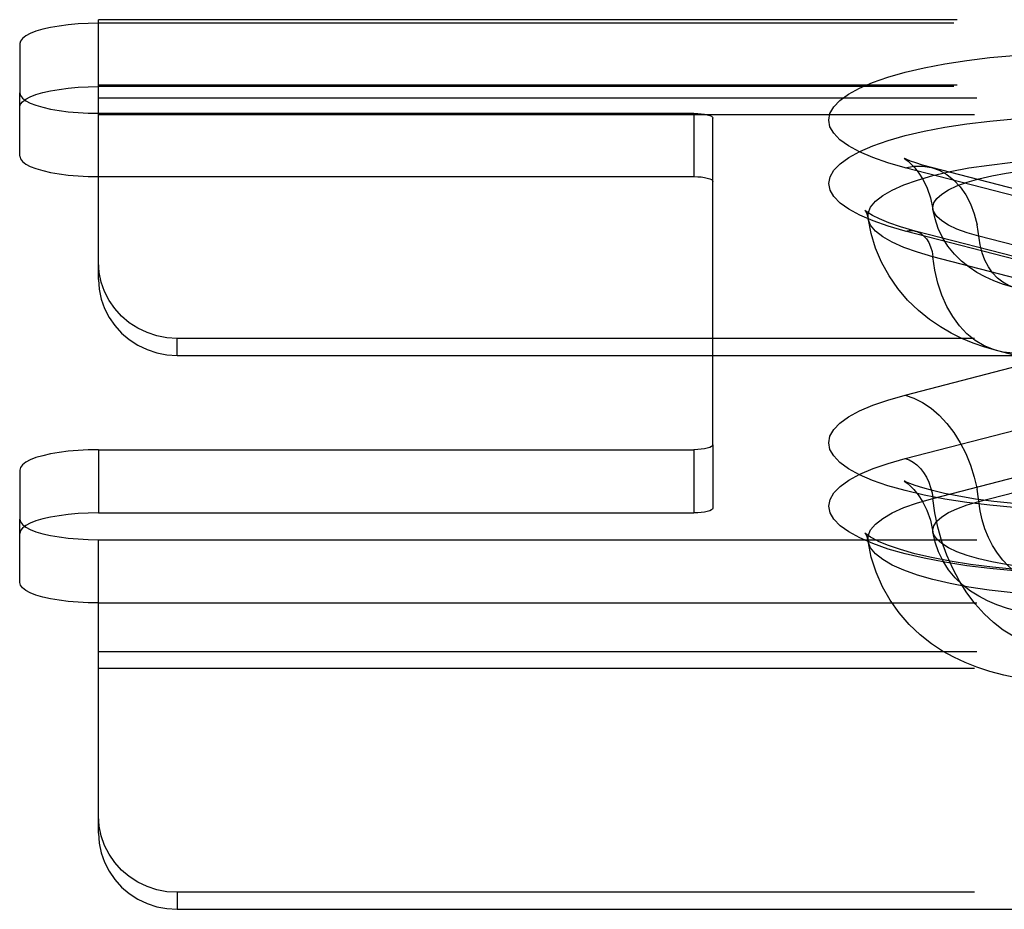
# Model space of a CAD drawing. Header units: inches. Extents: x 0 to 253, y 0 to 164.
# Tile 81 of 97: x 109.77 to 111.34, y 118.64 to 120.05. Entities that reach past the tile are written whole.
import ezdxf

# ---------------------------------------------------------------- set-up
doc = ezdxf.new("R2010")
doc.units = ezdxf.units.IN
doc.header["$LTSCALE"] = 13.939812
doc.header["$MEASUREMENT"] = 0
doc.linetypes.add('HIDDEN', pattern=[0.2, 0.1, -0.1])
doc.layers.add('DEFAULT_2', color=8, linetype='HIDDEN')

msp = doc.modelspace()

# ---------------------------------------------------------------- linework, layer by layer
at = {"layer": 'DEFAULT_2', "color": 8, "linetype": 'HIDDEN'}
for p, q in [((109.8998, 120.0425), (109.8998, 120.0482)), ((114.0508, 120.0482), (109.8998, 120.0482)), ((109.8998, 119.6362), (109.8998, 120.0425)), ((114.0453, 120.0425), (109.8998, 120.0425)), ((109.7748, 120.0102), (109.7748, 119.9321)), ((114.0508, 119.9442), (109.8998, 119.9442)), ((109.7748, 119.8316), (109.7748, 119.9321)), ((114.0453, 119.9421), (109.8998, 119.9421)), ((109.8998, 119.9244), (114.0783, 119.9244)), ((109.8998, 119.8997), (110.8448, 119.8997)), ((114.0783, 119.8975), (109.8998, 119.8975)), ((110.8448, 119.8997), (110.8448, 119.7993)), ((110.8748, 119.3737), (110.8748, 119.892)), ((111.4129, 119.7529), (111.18, 119.8132)), ((111.4547, 119.7532), (111.2218, 119.8135)), ((109.8998, 119.7993), (110.8448, 119.7993)), ((111.4132, 119.6525), (111.1803, 119.7128)), ((111.4289, 119.6526), (111.1959, 119.7129)), ((111.5298, 119.6445), (111.2969, 119.7048)), ((111.457, 119.6118), (111.224, 119.6721)), ((110.0248, 119.5155), (110.0248, 119.5424)), ((114.0783, 119.5424), (110.0248, 119.5424)), ((111.56, 119.4624), (111.327, 119.5227)), ((110.0248, 119.5155), (114.0783, 119.5155)), ((111.18, 119.4525), (111.4129, 119.5128)), ((111.1803, 119.352), (111.4132, 119.4123)), ((109.8998, 119.3659), (109.8998, 119.2655)), ((109.8998, 119.3659), (110.8448, 119.3659)), ((110.8448, 119.3659), (110.8448, 119.2655)), ((110.8748, 119.3737), (110.8748, 119.2732)), ((111.224, 119.2886), (111.457, 119.3489)), ((109.7748, 119.3336), (109.7748, 119.2555)), ((111.2969, 119.2836), (111.5298, 119.3439)), ((109.7748, 119.155), (109.7748, 119.2555)), ((109.8998, 119.2655), (110.8448, 119.2655)), ((109.8998, 118.7573), (109.8998, 119.2231)), ((109.8998, 119.2231), (114.0453, 119.2231)), ((109.8998, 119.1227), (114.0453, 119.1227)), ((109.8998, 119.0455), (114.0783, 119.0455)), ((114.0783, 119.0186), (109.8998, 119.0186)), ((110.0248, 118.6635), (110.0248, 118.6366)), ((114.0783, 118.6635), (110.0248, 118.6635)), ((110.0248, 118.6366), (114.0783, 118.6366))]:
    msp.add_line(p, q, dxfattribs=at)
for points in [[(109.8998, 120.0425), (109.8834, 120.0422), (109.8675, 120.0414), (109.852, 120.0401), (109.8373, 120.0382), (109.8237, 120.0358), (109.8114, 120.0331), (109.8007, 120.0299), (109.7916, 120.0264), (109.7844, 120.0226), (109.7791, 120.0186), (109.7759, 120.0144), (109.7748, 120.0102)], [(111.18, 119.8132), (111.1528, 119.8209), (111.1288, 119.8293), (111.1078, 119.8383), (111.0903, 119.8478), (111.0766, 119.8577), (111.0667, 119.8679), (111.0607, 119.8783), (111.0587, 119.8889), (111.0606, 119.8994), (111.0666, 119.9098), (111.0765, 119.92), (111.0901, 119.9299), (111.1075, 119.9394), (111.1284, 119.9485), (111.1526, 119.9569), (111.18, 119.9647), (111.2101, 119.9718), (111.2428, 119.9781), (111.2777, 119.9835), (111.3144, 119.988), (111.3527, 119.9915)], [(109.7748, 119.9097), (109.7759, 119.914), (109.7791, 119.9181), (109.7844, 119.9221), (109.7916, 119.9259), (109.8007, 119.9294), (109.8114, 119.9326), (109.8237, 119.9354), (109.8373, 119.9377), (109.852, 119.9396), (109.8675, 119.941), (109.8834, 119.9418), (109.8998, 119.9421)], [(109.7748, 119.9321), (109.7759, 119.9278), (109.7791, 119.9237), (109.7844, 119.9197), (109.7916, 119.9159), (109.8007, 119.9124), (109.8114, 119.9092), (109.8237, 119.9064), (109.8373, 119.9041), (109.852, 119.9022), (109.8675, 119.9008), (109.8834, 119.9), (109.8998, 119.8997)], [(110.8448, 119.8997), (110.8508, 119.8996), (110.8563, 119.8991), (110.8615, 119.8984), (110.866, 119.8975), (110.8698, 119.8963), (110.8725, 119.8949), (110.8742, 119.8935), (110.8748, 119.892)], [(111.1803, 119.7128), (111.1531, 119.7205), (111.1291, 119.7289), (111.1082, 119.7379), (111.0907, 119.7474), (111.077, 119.7573), (111.0671, 119.7675), (111.0611, 119.7779), (111.0591, 119.7884), (111.0611, 119.7989), (111.067, 119.8093), (111.0769, 119.8195), (111.0905, 119.8294), (111.1079, 119.8389), (111.1288, 119.8479), (111.153, 119.8564), (111.1803, 119.8642), (111.2104, 119.8712), (111.243, 119.8775), (111.2779, 119.8829), (111.3146, 119.8874), (111.3529, 119.8909)], [(109.7748, 119.8316), (109.7759, 119.8274), (109.7791, 119.8233), (109.7844, 119.8192), (109.7916, 119.8154), (109.8007, 119.8119), (109.8114, 119.8087), (109.8237, 119.806), (109.8373, 119.8036), (109.852, 119.8017), (109.8675, 119.8004), (109.8834, 119.7996), (109.8998, 119.7993)], [(111.1212, 119.7331), (111.1215, 119.7413), (111.1253, 119.7507), (111.133, 119.7601), (111.1444, 119.7691), (111.1593, 119.7778), (111.1777, 119.7861), (111.1994, 119.7938), (111.224, 119.8009), (111.2514, 119.8073), (111.2812, 119.8129), (111.3131, 119.8176), (111.3467, 119.8215), (111.3817, 119.8244), (111.4177, 119.8264), (111.4544, 119.8274), (111.4912, 119.8274), (111.5278, 119.8264), (111.5638, 119.8244), (111.5988, 119.8215), (111.6325, 119.8176), (111.6644, 119.8129), (111.6942, 119.8073), (111.7215, 119.8009)], [(111.179, 119.8281), (111.1784, 119.8284), (111.1791, 119.828), (111.1813, 119.8264), (111.1848, 119.8236), (111.1896, 119.8192), (111.1953, 119.8131), (111.2018, 119.8048), (111.2085, 119.7941), (111.215, 119.7809), (111.2204, 119.7655), (111.2242, 119.7478)], [(111.2218, 119.8135), (111.2078, 119.8174), (111.1968, 119.8209), (111.1885, 119.8239), (111.1829, 119.8262), (111.1796, 119.8278), (111.179, 119.8281)], [(111.18, 119.8132), (111.194, 119.8156), (111.2078, 119.8158), (111.2218, 119.8135)], [(111.2218, 119.8135), (111.2341, 119.8092), (111.2462, 119.8025), (111.2574, 119.7937), (111.2674, 119.7829), (111.2762, 119.7702), (111.2837, 119.7558), (111.2897, 119.7399), (111.2941, 119.7229)], [(111.2242, 119.7478), (111.224, 119.7503), (111.2256, 119.7575), (111.2302, 119.7646), (111.238, 119.7715), (111.2486, 119.7782), (111.2621, 119.7845), (111.2783, 119.7904), (111.2969, 119.7958), (111.3177, 119.8006), (111.3404, 119.8048), (111.3648, 119.8083), (111.3906, 119.811), (111.4174, 119.813), (111.4449, 119.8143), (111.4728, 119.8147), (111.5006, 119.8143), (111.5281, 119.813), (111.5549, 119.811), (111.5807, 119.8083), (111.6051, 119.8048), (111.6279, 119.8006), (111.6487, 119.7958)], [(110.8448, 119.7993), (110.8508, 119.7991), (110.8563, 119.7987), (110.8615, 119.798), (110.866, 119.797), (110.8698, 119.7958), (110.8725, 119.7945), (110.8742, 119.7931), (110.8748, 119.7915)], [(111.1212, 119.7418), (111.1174, 119.7446), (111.1163, 119.7456), (111.1172, 119.7444), (111.1193, 119.7403), (111.1212, 119.7331)], [(111.1959, 119.7129), (111.1728, 119.7195), (111.154, 119.7259), (111.1391, 119.732), (111.1283, 119.7375), (111.1212, 119.7418)], [(111.2969, 119.7048), (111.2783, 119.7101), (111.2621, 119.716), (111.2486, 119.7223), (111.238, 119.729), (111.2302, 119.736), (111.2256, 119.7431), (111.2242, 119.7478)], [(111.3531, 119.6233), (111.3362, 119.6282), (111.3209, 119.6338), (111.307, 119.64), (111.2939, 119.6471), (111.2815, 119.6553), (111.2696, 119.6649), (111.2582, 119.6762), (111.248, 119.6889), (111.2395, 119.7024), (111.2326, 119.7169), (111.2275, 119.7321), (111.2242, 119.7478)], [(111.327, 119.5227), (111.3067, 119.5285), (111.2878, 119.5351), (111.2702, 119.5424), (111.2532, 119.5507), (111.236, 119.5606), (111.2188, 119.5723), (111.201, 119.5867), (111.1839, 119.6033), (111.1683, 119.6218), (111.1544, 119.6419), (111.1427, 119.6632), (111.1332, 119.6856), (111.126, 119.709), (111.1212, 119.7331)], [(111.224, 119.6721), (111.1994, 119.6792), (111.1777, 119.6869), (111.1593, 119.6952), (111.1444, 119.7039), (111.133, 119.7129), (111.1253, 119.7223), (111.1215, 119.7317), (111.1212, 119.7331)], [(111.1803, 119.7128), (111.1866, 119.7138), (111.1927, 119.7135), (111.1959, 119.7129)], [(111.1959, 119.7129), (111.1987, 119.7121), (111.2042, 119.7093), (111.2093, 119.7055), (111.2137, 119.7005), (111.2175, 119.6946), (111.2205, 119.6878), (111.2227, 119.6802), (111.224, 119.6721)], [(111.3531, 119.6233), (111.3438, 119.6266), (111.3348, 119.6316), (111.3264, 119.6382), (111.3189, 119.6463), (111.3123, 119.6558), (111.3067, 119.6665), (111.3023, 119.6784), (111.299, 119.6912), (111.2941, 119.7229)], [(110.0248, 119.5424), (110.0084, 119.5435), (109.9925, 119.5465), (109.977, 119.5516), (109.9623, 119.5586), (109.9487, 119.5674), (109.9364, 119.5778), (109.9257, 119.5897), (109.9166, 119.6028), (109.9094, 119.617), (109.9041, 119.6319), (109.9009, 119.6473), (109.8998, 119.6632)], [(111.327, 119.5227), (111.32, 119.5247), (111.3052, 119.5309), (111.2912, 119.5394), (111.2781, 119.5499), (111.2662, 119.5625), (111.2555, 119.577), (111.2462, 119.5933), (111.2383, 119.6111), (111.2319, 119.6303), (111.2272, 119.6507), (111.224, 119.6721)], [(109.8998, 119.6362), (109.9009, 119.6204), (109.9041, 119.605), (109.9094, 119.59), (109.9166, 119.5759), (109.9257, 119.5628), (109.9364, 119.5509), (109.9487, 119.5405), (109.9623, 119.5317), (109.977, 119.5247), (109.9925, 119.5196), (110.0084, 119.5166), (110.0248, 119.5155)], [(111.3844, 119.5232), (111.3679, 119.52), (111.3515, 119.5193), (111.3355, 119.5208), (111.327, 119.5227)], [(111.3527, 119.2741), (111.3144, 119.2777), (111.2777, 119.2822), (111.2428, 119.2876), (111.2101, 119.2939), (111.18, 119.3009), (111.1526, 119.3087), (111.1284, 119.3172), (111.1075, 119.3262), (111.0901, 119.3357), (111.0765, 119.3456), (111.0666, 119.3559), (111.0606, 119.3663), (111.0587, 119.3768), (111.0607, 119.3873), (111.0667, 119.3977), (111.0766, 119.4079), (111.0903, 119.4178), (111.1078, 119.4273), (111.1288, 119.4364), (111.1528, 119.4447), (111.18, 119.4525)], [(111.18, 119.4525), (111.194, 119.4477), (111.2078, 119.4407), (111.2213, 119.4316), (111.2341, 119.4205), (111.2462, 119.4075), (111.2574, 119.393), (111.2674, 119.3769), (111.2762, 119.3597), (111.2837, 119.3414), (111.2897, 119.3225), (111.2941, 119.3031)], [(109.8998, 119.3659), (109.8834, 119.3656), (109.8675, 119.3648), (109.852, 119.3634), (109.8373, 119.3616), (109.8237, 119.3592), (109.8114, 119.3564), (109.8007, 119.3533), (109.7916, 119.3497), (109.7844, 119.3459), (109.7791, 119.3419), (109.7759, 119.3378), (109.7748, 119.3336)], [(110.8748, 119.3737), (110.8742, 119.3721), (110.8725, 119.3707), (110.8698, 119.3694), (110.866, 119.3682), (110.8615, 119.3672), (110.8563, 119.3665), (110.8508, 119.3661), (110.8448, 119.3659)], [(111.3529, 119.1738), (111.3146, 119.1773), (111.2779, 119.1818), (111.243, 119.1872), (111.2104, 119.1935), (111.1803, 119.2005), (111.153, 119.2083), (111.1288, 119.2168), (111.1079, 119.2258), (111.0905, 119.2353), (111.0769, 119.2452), (111.067, 119.2554), (111.0611, 119.2658), (111.0591, 119.2763), (111.0611, 119.2868), (111.0671, 119.2972), (111.077, 119.3074), (111.0907, 119.3173), (111.1082, 119.3268), (111.1291, 119.3359), (111.1531, 119.3442), (111.1803, 119.352)], [(111.1803, 119.352), (111.1866, 119.3497), (111.1927, 119.3463), (111.1987, 119.3417), (111.2042, 119.3361), (111.2093, 119.3296), (111.2137, 119.3224), (111.2175, 119.3145), (111.2205, 119.3061), (111.2227, 119.2974), (111.224, 119.2886)], [(111.1832, 119.3139), (111.1818, 119.3145), (111.1789, 119.3159), (111.1785, 119.3161), (111.1801, 119.3151), (111.1833, 119.3127), (111.188, 119.3086), (111.1938, 119.3026), (111.2005, 119.2943), (111.2076, 119.2835), (111.2144, 119.27), (111.2202, 119.254), (111.2242, 119.2356)], [(111.7237, 119.3013), (111.7044, 119.2967), (111.6817, 119.2921), (111.6556, 119.2878), (111.6267, 119.2839), (111.5954, 119.2806), (111.5621, 119.278), (111.5275, 119.2763), (111.4919, 119.2753), (111.4561, 119.2753), (111.4205, 119.2762), (111.3858, 119.2779), (111.3523, 119.2804), (111.3207, 119.2837), (111.2916, 119.2876), (111.2652, 119.2919), (111.2423, 119.2964), (111.2233, 119.3009), (111.2079, 119.3051), (111.196, 119.3089), (111.1874, 119.3121), (111.1832, 119.3139)], [(111.3844, 119.1571), (111.3739, 119.1607), (111.3635, 119.1659), (111.3535, 119.1728), (111.3438, 119.1811), (111.3348, 119.1908), (111.3264, 119.2017), (111.3189, 119.2137), (111.3123, 119.2266), (111.3067, 119.2403), (111.3023, 119.2544), (111.299, 119.2689), (111.2941, 119.3031)], [(111.1212, 119.2208), (111.1215, 119.229), (111.1253, 119.2385), (111.133, 119.2478), (111.1444, 119.2569), (111.1593, 119.2656), (111.1777, 119.2739), (111.1994, 119.2816), (111.224, 119.2886)], [(111.3844, 119.0567), (111.3679, 119.0621), (111.3515, 119.0698), (111.3355, 119.0797), (111.32, 119.0916), (111.3052, 119.1055), (111.2912, 119.1211), (111.2781, 119.1385), (111.2662, 119.1572), (111.2555, 119.1773), (111.2462, 119.1983), (111.2383, 119.2202), (111.2319, 119.2428), (111.2272, 119.2656), (111.224, 119.2886)], [(110.8748, 119.2732), (110.8742, 119.2717), (110.8725, 119.2703), (110.8698, 119.2689), (110.866, 119.2677), (110.8615, 119.2668), (110.8563, 119.2661), (110.8508, 119.2656), (110.8448, 119.2655)], [(111.2242, 119.2356), (111.224, 119.238), (111.2256, 119.2453), (111.2302, 119.2524), (111.238, 119.2593), (111.2486, 119.266), (111.2621, 119.2723), (111.2783, 119.2782), (111.2969, 119.2836)], [(109.8998, 119.2655), (109.8834, 119.2652), (109.8675, 119.2644), (109.852, 119.263), (109.8373, 119.2611), (109.8237, 119.2588), (109.8114, 119.256), (109.8007, 119.2528), (109.7916, 119.2493), (109.7844, 119.2455), (109.7791, 119.2415), (109.7759, 119.2374), (109.7748, 119.2331)], [(109.7748, 119.2555), (109.7759, 119.2512), (109.7791, 119.2471), (109.7844, 119.2431), (109.7916, 119.2393), (109.8007, 119.2358), (109.8114, 119.2326), (109.8237, 119.2298), (109.8373, 119.2274), (109.852, 119.2256), (109.8675, 119.2242), (109.8834, 119.2234), (109.8998, 119.2231)], [(111.1248, 119.2272), (111.1212, 119.2295), (111.1174, 119.2324), (111.1163, 119.2334), (111.1172, 119.2322), (111.1193, 119.228), (111.1212, 119.2208)], [(111.7496, 119.2007), (111.7231, 119.1944), (111.6936, 119.1887), (111.6612, 119.1836), (111.6263, 119.1793), (111.5896, 119.1759), (111.5514, 119.1733), (111.5122, 119.1718), (111.4726, 119.1713), (111.4329, 119.1718), (111.3938, 119.1734), (111.3555, 119.1759), (111.3188, 119.1794), (111.2839, 119.1837), (111.2515, 119.1888), (111.2218, 119.1946), (111.1955, 119.2008), (111.1726, 119.2073), (111.1537, 119.2138), (111.139, 119.2199), (111.1282, 119.2253), (111.1248, 119.2272)], [(111.6487, 119.1925), (111.6279, 119.1877), (111.6051, 119.1835), (111.5807, 119.18), (111.5549, 119.1773), (111.5281, 119.1753), (111.5006, 119.1741), (111.4728, 119.1737), (111.4449, 119.1741), (111.4174, 119.1753), (111.3906, 119.1773), (111.3648, 119.18), (111.3404, 119.1835), (111.3177, 119.1877), (111.2969, 119.1925), (111.2783, 119.1979), (111.2621, 119.2038), (111.2486, 119.2101), (111.238, 119.2168), (111.2302, 119.2237), (111.2256, 119.2308), (111.2242, 119.2356)], [(111.5925, 119.1111), (111.5679, 119.1057), (111.5436, 119.102), (111.5199, 119.0995), (111.4967, 119.0981), (111.4735, 119.0976), (111.4504, 119.0981), (111.4269, 119.0994), (111.4038, 119.1017), (111.3814, 119.105), (111.3606, 119.1093), (111.3422, 119.1141), (111.3256, 119.1197), (111.3106, 119.126), (111.2967, 119.1332), (111.2837, 119.1415), (111.2714, 119.151), (111.2596, 119.1624), (111.249, 119.1753), (111.2402, 119.189), (111.233, 119.2036), (111.2276, 119.2193), (111.2242, 119.2356)], [(111.7215, 119.1599), (111.6942, 119.1535), (111.6644, 119.1479), (111.6325, 119.1431), (111.5988, 119.1393), (111.5638, 119.1363), (111.5278, 119.1343), (111.4912, 119.1333), (111.4544, 119.1333), (111.4177, 119.1343), (111.3817, 119.1363), (111.3467, 119.1393), (111.3131, 119.1431), (111.2812, 119.1479), (111.2514, 119.1535), (111.224, 119.1599), (111.1994, 119.167), (111.1777, 119.1747), (111.1593, 119.1829), (111.1444, 119.1916), (111.133, 119.2007), (111.1253, 119.21), (111.1215, 119.2195), (111.1212, 119.2208)], [(111.3613, 119.003), (111.3367, 119.008), (111.3144, 119.0139), (111.2939, 119.0206), (111.2751, 119.028), (111.2571, 119.0365), (111.2394, 119.0463), (111.2218, 119.0579), (111.2037, 119.0721), (111.1862, 119.0887), (111.1703, 119.107), (111.1561, 119.127), (111.1439, 119.1485), (111.134, 119.1714), (111.1263, 119.1956), (111.1212, 119.2208)], [(109.8998, 119.1227), (109.8834, 119.1229), (109.8675, 119.1238), (109.852, 119.1251), (109.8373, 119.127), (109.8237, 119.1293), (109.8114, 119.1321), (109.8007, 119.1353), (109.7916, 119.1388), (109.7844, 119.1426), (109.7791, 119.1466), (109.7759, 119.1508), (109.7748, 119.155)], [(110.0248, 118.6635), (110.0084, 118.6645), (109.9925, 118.6676), (109.977, 118.6727), (109.9623, 118.6796), (109.9487, 118.6884), (109.9364, 118.6988), (109.9257, 118.7107), (109.9166, 118.7238), (109.9094, 118.738), (109.9041, 118.753), (109.9009, 118.7683), (109.8998, 118.7842)], [(109.8998, 118.7573), (109.9009, 118.7414), (109.9041, 118.726), (109.9094, 118.7111), (109.9166, 118.6969), (109.9257, 118.6838), (109.9364, 118.6719), (109.9487, 118.6615), (109.9623, 118.6527), (109.977, 118.6458), (109.9925, 118.6407), (110.0084, 118.6376), (110.0248, 118.6366)]]:
    msp.add_lwpolyline(points, dxfattribs=at)

doc.saveas('drawing.dxf')
